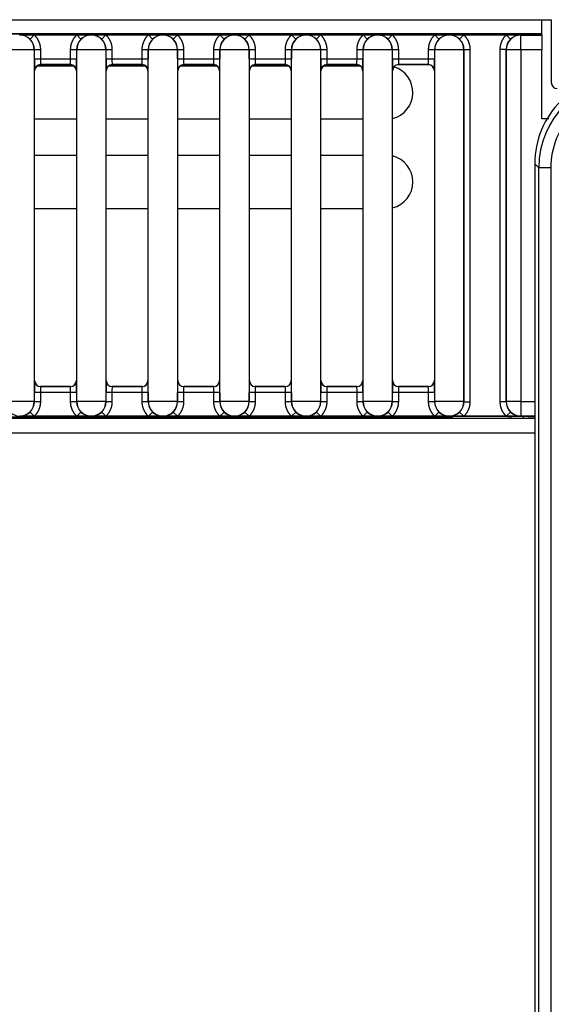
# Model space of a CAD drawing. Header units: millimetres. Extents: x -40 to 419, y 0 to 295.
# Tile 16 of 85: x 121.78 to 126.24, y 104.07 to 112.33. Entities that reach past the tile are written whole.
import ezdxf

# ---------------------------------------------------------------- set-up
doc = ezdxf.new("R2010")
doc.units = ezdxf.units.MM
doc.layers.add('BW4C_TWINTOWER_H', color=7, linetype='Continuous')
doc.layers.add('Standard', color=7, linetype='Continuous')

# ---------------------------------------------------------------- blocks, each defined once
blk = doc.blocks.new('SE3')
at = {"layer": 'BW4C_TWINTOWER_H', "color": 7, "linetype": 'Continuous'}
for p, q in [((111.1561, 112.3332), (126.1561, 112.3332)), ((126.1561, 112.3332), (126.2361, 112.3332)), ((126.1561, 112.2152), (126.1561, 112.3332)), ((126.2361, 112.3332), (126.2361, 111.8052)), ((126.1561, 112.2152), (109.7741, 112.2152)), ((125.3627, 112.2104), (110.4761, 112.2104)), ((121.7811, 112.2036), (121.7827, 112.2052)), ((121.7827, 112.2052), (121.9031, 112.2052)), ((121.868, 112.1696), (121.9031, 112.2052)), ((121.9031, 112.2052), (122.2592, 112.2052)), ((122.2943, 112.1696), (122.2592, 112.2052)), ((122.2592, 112.2052), (122.3796, 112.2052)), ((122.3796, 112.2052), (122.3811, 112.2036)), ((122.3811, 112.2036), (122.3827, 112.2052)), ((122.3827, 112.2052), (122.5031, 112.2052)), ((122.468, 112.1696), (122.5031, 112.2052)), ((122.5031, 112.2052), (122.8592, 112.2052)), ((122.8592, 112.2052), (122.9796, 112.2052)), ((122.8943, 112.1696), (122.8592, 112.2052)), ((122.9796, 112.2052), (122.9811, 112.2036)), ((122.9811, 112.2036), (122.9827, 112.2052)), ((122.9827, 112.2052), (123.1031, 112.2052)), ((123.068, 112.1696), (123.1031, 112.2052)), ((123.1031, 112.2052), (123.4592, 112.2052)), ((123.4943, 112.1696), (123.4592, 112.2052)), ((123.4592, 112.2052), (123.5796, 112.2052)), ((123.5796, 112.2052), (123.5811, 112.2036)), ((123.5811, 112.2036), (123.5827, 112.2052)), ((123.5827, 112.2052), (123.7031, 112.2052)), ((123.668, 112.1696), (123.7031, 112.2052)), ((123.7031, 112.2052), (124.0592, 112.2052)), ((124.0592, 112.2052), (124.1796, 112.2052)), ((124.0943, 112.1696), (124.0592, 112.2052)), ((124.1796, 112.2052), (124.1811, 112.2036)), ((124.1811, 112.2036), (124.1827, 112.2052)), ((124.1827, 112.2052), (124.3031, 112.2052)), ((124.268, 112.1696), (124.3031, 112.2052)), ((124.3031, 112.2052), (124.6592, 112.2052)), ((124.6592, 112.2052), (124.7796, 112.2052)), ((124.6943, 112.1696), (124.6592, 112.2052)), ((124.7796, 112.2052), (124.7811, 112.2036)), ((124.7811, 112.2036), (124.7827, 112.2052)), ((124.7827, 112.2052), (124.9031, 112.2052)), ((124.868, 112.1696), (124.9031, 112.2052)), ((124.9031, 112.2052), (125.2592, 112.2052)), ((125.0406, 112.2078), (125.1216, 112.2078)), ((125.2592, 112.2052), (125.3796, 112.2052)), ((125.2943, 112.1696), (125.2592, 112.2052)), ((125.3796, 112.2052), (125.3811, 112.2036)), ((125.3811, 112.2036), (125.3827, 112.2052)), ((125.3827, 112.2052), (125.5031, 112.2052)), ((125.4423, 112.2082), (125.4122, 112.2101)), ((125.468, 112.1696), (125.5031, 112.2052)), ((125.4918, 112.2078), (126.1561, 112.2078)), ((125.5031, 112.2052), (125.8592, 112.2052)), ((125.8592, 112.2052), (125.9796, 112.2052)), ((125.8943, 112.1696), (125.8592, 112.2052)), ((125.8791, 112.2152), (125.8791, 112.2078)), ((125.8961, 112.2152), (125.8961, 112.2078)), ((125.9796, 112.2052), (125.9811, 112.2036)), ((126.0042, 112.2078), (126.0042, 112.2152)), ((126.1561, 112.2078), (126.1561, 112.2036)), ((125.9811, 112.0815), (125.9811, 112.2036)), ((125.9811, 112.2036), (126.1561, 112.2036)), ((126.1561, 112.2036), (126.1561, 112.0815)), ((121.9033, 112.0815), (121.659, 112.0815)), ((121.9044, 112.0826), (121.9033, 112.0815)), ((121.9033, 112.0815), (121.9033, 109.1289)), ((121.9044, 112.0826), (121.9544, 112.0826)), ((121.9044, 112.0061), (121.9044, 112.0826)), ((121.9544, 112.0826), (121.9544, 112.0061)), ((122.2079, 112.0826), (122.2579, 112.0826)), ((122.2079, 112.0061), (122.2079, 112.0826)), ((122.259, 112.0815), (122.2579, 112.0826)), ((122.2579, 112.0826), (122.2579, 112.0061)), ((122.5033, 112.0815), (122.259, 112.0815)), ((122.259, 109.1289), (122.259, 112.0815)), ((122.5044, 112.0826), (122.5033, 112.0815)), ((122.5033, 112.0815), (122.5033, 109.1289)), ((122.5044, 112.0826), (122.5544, 112.0826)), ((122.5044, 112.0061), (122.5044, 112.0826)), ((122.5544, 112.0826), (122.5544, 112.0061)), ((122.8079, 112.0061), (122.8079, 112.0826)), ((122.8079, 112.0826), (122.8579, 112.0826)), ((122.859, 112.0815), (122.8579, 112.0826)), ((122.8579, 112.0826), (122.8579, 112.0061)), ((123.1033, 112.0815), (122.859, 112.0815)), ((122.859, 109.1289), (122.859, 112.0815)), ((123.1044, 112.0826), (123.1033, 112.0815)), ((123.1033, 112.0815), (123.1033, 109.1289)), ((123.1044, 112.0826), (123.1544, 112.0826)), ((123.1044, 112.0061), (123.1044, 112.0826)), ((123.1544, 112.0826), (123.1544, 112.0061)), ((123.4079, 112.0826), (123.4579, 112.0826)), ((123.4079, 112.0061), (123.4079, 112.0826)), ((123.4579, 112.0826), (123.4579, 112.0061)), ((123.459, 112.0815), (123.4579, 112.0826)), ((123.7033, 112.0815), (123.459, 112.0815)), ((123.459, 109.1289), (123.459, 112.0815)), ((123.7044, 112.0826), (123.7033, 112.0815)), ((123.7033, 112.0815), (123.7033, 109.1289)), ((123.7044, 112.0826), (123.7544, 112.0826)), ((123.7044, 112.0061), (123.7044, 112.0826)), ((123.7544, 112.0826), (123.7544, 112.0061)), ((124.0079, 112.0826), (124.0579, 112.0826)), ((124.0079, 112.0061), (124.0079, 112.0826)), ((124.0579, 112.0826), (124.0579, 112.0061)), ((124.059, 112.0815), (124.0579, 112.0826)), ((124.3033, 112.0815), (124.059, 112.0815)), ((124.059, 109.1289), (124.059, 112.0815)), ((124.3044, 112.0826), (124.3033, 112.0815)), ((124.3033, 112.0815), (124.3033, 109.1289)), ((124.3044, 112.0061), (124.3044, 112.0826)), ((124.3044, 112.0826), (124.3544, 112.0826)), ((124.3544, 112.0826), (124.3544, 112.0061)), ((124.6079, 112.0061), (124.6079, 112.0826)), ((124.6079, 112.0826), (124.6579, 112.0826)), ((124.659, 112.0815), (124.6579, 112.0826)), ((124.6579, 112.0826), (124.6579, 112.0061)), ((124.9033, 112.0815), (124.659, 112.0815)), ((124.659, 109.1289), (124.659, 112.0815)), ((124.9044, 112.0826), (124.9033, 112.0815)), ((124.9033, 112.0815), (124.9033, 109.1289)), ((124.9044, 112.0826), (124.9544, 112.0826)), ((124.9044, 112.0061), (124.9044, 112.0826)), ((124.9544, 112.0826), (124.9544, 112.0061)), ((125.2079, 112.0826), (125.2579, 112.0826)), ((125.2079, 112.0061), (125.2079, 112.0826)), ((125.2579, 112.0826), (125.2579, 112.0061)), ((125.259, 112.0815), (125.2579, 112.0826)), ((125.5033, 112.0815), (125.259, 112.0815)), ((125.259, 109.1289), (125.259, 112.0815)), ((125.5044, 112.0826), (125.5033, 112.0815)), ((125.5033, 112.0815), (125.5033, 109.1289)), ((125.5044, 109.1278), (125.5044, 112.0826)), ((125.5044, 112.0826), (125.5544, 112.0826)), ((125.5544, 112.0826), (125.5544, 109.1278)), ((125.8579, 112.0826), (125.8079, 112.0826)), ((125.8079, 109.1278), (125.8079, 112.0826)), ((125.8579, 112.0826), (125.8579, 109.1278)), ((125.859, 112.0815), (125.8579, 112.0826)), ((125.9811, 112.0815), (125.859, 112.0815)), ((125.859, 109.1289), (125.859, 112.0815)), ((125.9811, 112.0815), (125.9811, 109.1289)), ((126.1561, 112.0815), (125.9811, 112.0815)), ((126.1561, 111.5018), (126.1561, 112.0815)), ((121.9044, 112.0061), (121.9544, 112.0061)), ((121.9544, 112.0061), (122.2079, 112.0061)), ((122.2079, 112.0061), (122.2579, 112.0061)), ((122.5044, 112.0061), (122.5544, 112.0061)), ((122.5544, 112.0061), (122.8079, 112.0061)), ((122.8079, 112.0061), (122.8579, 112.0061)), ((123.1044, 112.0061), (123.1544, 112.0061)), ((123.1544, 112.0061), (123.4079, 112.0061)), ((123.4079, 112.0061), (123.4579, 112.0061)), ((123.7044, 112.0061), (123.7544, 112.0061)), ((123.7544, 112.0061), (124.0079, 112.0061)), ((124.0079, 112.0061), (124.0579, 112.0061)), ((124.3044, 112.0061), (124.3544, 112.0061)), ((124.3544, 112.0061), (124.6079, 112.0061)), ((124.6079, 112.0061), (124.6579, 112.0061)), ((124.9044, 112.0061), (124.9544, 112.0061)), ((124.9544, 112.0061), (125.2079, 112.0061)), ((125.2079, 112.0061), (125.2579, 112.0061)), ((121.9061, 111.9052), (121.9053, 111.9061)), ((121.9061, 109.3052), (121.9061, 111.9052)), ((121.929, 111.9472), (122.2333, 111.9472)), ((121.9553, 111.9561), (121.9561, 111.9552)), ((122.207, 111.9561), (121.9553, 111.9561)), ((122.2061, 111.9552), (121.9561, 111.9552)), ((122.2061, 111.9552), (122.207, 111.9561)), ((122.257, 111.9061), (122.2561, 111.9052)), ((122.2561, 111.9052), (122.2561, 109.3052)), ((122.5061, 111.9052), (122.5053, 111.9061)), ((122.5061, 109.3052), (122.5061, 111.9052)), ((122.529, 111.9472), (122.8333, 111.9472)), ((122.807, 111.9561), (122.5553, 111.9561)), ((122.5553, 111.9561), (122.5561, 111.9552)), ((122.8061, 111.9552), (122.5561, 111.9552)), ((122.8061, 111.9552), (122.807, 111.9561)), ((122.857, 111.9061), (122.8561, 111.9052)), ((122.8561, 111.9052), (122.8561, 109.3052)), ((123.1061, 111.9052), (123.1053, 111.9061)), ((123.1061, 109.3052), (123.1061, 111.9052)), ((123.129, 111.9472), (123.4333, 111.9472)), ((123.407, 111.9561), (123.1553, 111.9561)), ((123.1553, 111.9561), (123.1561, 111.9552)), ((123.4061, 111.9552), (123.1561, 111.9552)), ((123.4061, 111.9552), (123.407, 111.9561)), ((123.457, 111.9061), (123.4561, 111.9052)), ((123.4561, 111.9052), (123.4561, 109.3052)), ((123.7061, 111.9052), (123.7053, 111.9061)), ((123.7061, 109.3052), (123.7061, 111.9052)), ((123.729, 111.9472), (124.0333, 111.9472)), ((124.007, 111.9561), (123.7553, 111.9561)), ((123.7553, 111.9561), (123.7561, 111.9552)), ((124.0061, 111.9552), (123.7561, 111.9552)), ((124.0061, 111.9552), (124.007, 111.9561)), ((124.057, 111.9061), (124.0561, 111.9052)), ((124.0561, 111.9052), (124.0561, 109.3052)), ((124.3061, 111.9052), (124.3053, 111.9061)), ((124.3061, 109.3052), (124.3061, 111.9052)), ((124.329, 111.9472), (124.6333, 111.9472)), ((124.607, 111.9561), (124.3553, 111.9561)), ((124.3553, 111.9561), (124.3561, 111.9552)), ((124.6061, 111.9552), (124.3561, 111.9552)), ((124.6061, 111.9552), (124.607, 111.9561)), ((124.657, 111.9061), (124.6561, 111.9052)), ((124.6561, 111.9052), (124.6561, 109.3052)), ((124.9061, 111.9052), (124.9053, 111.9061)), ((124.9061, 109.3052), (124.9061, 111.9052)), ((124.9553, 111.9561), (124.9561, 111.9552)), ((125.207, 111.9561), (124.9553, 111.9561)), ((125.2061, 111.9552), (124.9561, 111.9552)), ((125.2061, 111.9552), (125.207, 111.9561)), ((125.257, 111.9061), (125.2561, 111.9052)), ((125.2561, 111.9052), (125.2561, 109.3052)), ((122.2561, 111.4972), (121.9061, 111.4972)), ((122.8561, 111.4972), (122.5061, 111.4972)), ((123.4561, 111.4972), (123.1061, 111.4972)), ((124.0561, 111.4972), (123.7061, 111.4972)), ((124.6561, 111.4972), (124.3061, 111.4972)), ((126.1561, 111.5027), (126.217, 111.5027)), ((126.2164, 111.5018), (126.1561, 111.5018)), ((121.9061, 111.1972), (122.2561, 111.1972)), ((122.5061, 111.1972), (122.8561, 111.1972)), ((123.1061, 111.1972), (123.4561, 111.1972)), ((123.7061, 111.1972), (124.0561, 111.1972)), ((124.3061, 111.1972), (124.6561, 111.1972)), ((126.1312, 111.0911), (126.098, 111.1244)), ((126.098, 111.1244), (126.098, 70.9766)), ((126.1312, 71.0099), (126.1312, 111.0911)), ((126.2311, 111.0911), (126.1312, 111.0911)), ((126.2311, 111.0911), (126.2311, 71.0099)), ((122.2561, 110.7472), (121.9061, 110.7472)), ((122.8561, 110.7472), (122.5061, 110.7472)), ((123.4561, 110.7472), (123.1061, 110.7472)), ((124.0561, 110.7472), (123.7061, 110.7472)), ((124.6561, 110.7472), (124.3061, 110.7472)), ((121.9053, 109.3043), (121.9061, 109.3052)), ((121.9561, 109.2552), (121.9553, 109.2543)), ((121.9553, 109.2543), (122.207, 109.2543)), ((122.2061, 109.2552), (121.9561, 109.2552)), ((122.207, 109.2543), (122.2061, 109.2552)), ((122.2561, 109.3052), (122.257, 109.3043)), ((122.5053, 109.3043), (122.5061, 109.3052)), ((122.5561, 109.2552), (122.5553, 109.2543)), ((122.5553, 109.2543), (122.807, 109.2543)), ((122.8061, 109.2552), (122.5561, 109.2552)), ((122.807, 109.2543), (122.8061, 109.2552)), ((122.8561, 109.3052), (122.857, 109.3043)), ((123.1053, 109.3043), (123.1061, 109.3052)), ((123.1561, 109.2552), (123.1553, 109.2543)), ((123.1553, 109.2543), (123.407, 109.2543)), ((123.4061, 109.2552), (123.1561, 109.2552)), ((123.407, 109.2543), (123.4061, 109.2552)), ((123.4561, 109.3052), (123.457, 109.3043)), ((123.7053, 109.3043), (123.7061, 109.3052)), ((123.7561, 109.2552), (123.7553, 109.2543)), ((123.7553, 109.2543), (124.007, 109.2543)), ((124.0061, 109.2552), (123.7561, 109.2552)), ((124.007, 109.2543), (124.0061, 109.2552)), ((124.0561, 109.3052), (124.057, 109.3043)), ((124.3053, 109.3043), (124.3061, 109.3052)), ((124.3561, 109.2552), (124.3553, 109.2543)), ((124.3553, 109.2543), (124.607, 109.2543)), ((124.6061, 109.2552), (124.3561, 109.2552)), ((124.607, 109.2543), (124.6061, 109.2552)), ((124.6561, 109.3052), (124.657, 109.3043)), ((124.9053, 109.3043), (124.9061, 109.3052)), ((124.9561, 109.2552), (124.9553, 109.2543)), ((124.9553, 109.2543), (125.207, 109.2543)), ((125.2061, 109.2552), (124.9561, 109.2552)), ((125.207, 109.2543), (125.2061, 109.2552)), ((125.2561, 109.3052), (125.257, 109.3043)), ((121.9544, 109.2043), (121.9044, 109.2043)), ((121.9044, 109.1278), (121.9044, 109.2043)), ((122.2079, 109.2043), (121.9544, 109.2043)), ((121.9544, 109.2043), (121.9544, 109.1278)), ((122.2579, 109.2043), (122.2079, 109.2043)), ((122.2079, 109.1278), (122.2079, 109.2043)), ((122.2579, 109.2043), (122.2579, 109.1278)), ((122.5544, 109.2043), (122.5044, 109.2043)), ((122.5044, 109.1278), (122.5044, 109.2043)), ((122.5544, 109.2043), (122.5544, 109.1278)), ((122.8079, 109.2043), (122.5544, 109.2043)), ((122.8079, 109.1278), (122.8079, 109.2043)), ((122.8579, 109.2043), (122.8079, 109.2043)), ((122.8579, 109.2043), (122.8579, 109.1278)), ((123.1544, 109.2043), (123.1044, 109.2043)), ((123.1044, 109.1278), (123.1044, 109.2043)), ((123.4079, 109.2043), (123.1544, 109.2043)), ((123.1544, 109.2043), (123.1544, 109.1278)), ((123.4579, 109.2043), (123.4079, 109.2043)), ((123.4079, 109.1278), (123.4079, 109.2043)), ((123.4579, 109.2043), (123.4579, 109.1278)), ((123.7544, 109.2043), (123.7044, 109.2043)), ((123.7044, 109.1278), (123.7044, 109.2043)), ((124.0079, 109.2043), (123.7544, 109.2043)), ((123.7544, 109.2043), (123.7544, 109.1278)), ((124.0579, 109.2043), (124.0079, 109.2043)), ((124.0079, 109.1278), (124.0079, 109.2043)), ((124.0579, 109.2043), (124.0579, 109.1278)), ((124.3044, 109.1278), (124.3044, 109.2043)), ((124.3544, 109.2043), (124.3044, 109.2043)), ((124.6079, 109.2043), (124.3544, 109.2043)), ((124.3544, 109.2043), (124.3544, 109.1278)), ((124.6579, 109.2043), (124.6079, 109.2043)), ((124.6079, 109.1278), (124.6079, 109.2043)), ((124.6579, 109.2043), (124.6579, 109.1278)), ((124.9044, 109.1278), (124.9044, 109.2043)), ((124.9544, 109.2043), (124.9044, 109.2043)), ((125.2079, 109.2043), (124.9544, 109.2043)), ((124.9544, 109.2043), (124.9544, 109.1278)), ((125.2579, 109.2043), (125.2079, 109.2043)), ((125.2079, 109.1278), (125.2079, 109.2043)), ((125.2579, 109.2043), (125.2579, 109.1278)), ((121.9033, 109.1289), (121.659, 109.1289)), ((121.9033, 109.1289), (121.9044, 109.1278)), ((121.9544, 109.1278), (121.9044, 109.1278)), ((122.2579, 109.1278), (122.2079, 109.1278)), ((122.2579, 109.1278), (122.259, 109.1289)), ((122.5033, 109.1289), (122.259, 109.1289)), ((122.5033, 109.1289), (122.5044, 109.1278)), ((122.5544, 109.1278), (122.5044, 109.1278)), ((122.8579, 109.1278), (122.8079, 109.1278)), ((122.8579, 109.1278), (122.859, 109.1289)), ((123.1033, 109.1289), (122.859, 109.1289)), ((123.1033, 109.1289), (123.1044, 109.1278)), ((123.1544, 109.1278), (123.1044, 109.1278)), ((123.4579, 109.1278), (123.4079, 109.1278)), ((123.4579, 109.1278), (123.459, 109.1289)), ((123.7033, 109.1289), (123.459, 109.1289)), ((123.7033, 109.1289), (123.7044, 109.1278)), ((123.7544, 109.1278), (123.7044, 109.1278)), ((124.0579, 109.1278), (124.0079, 109.1278)), ((124.0579, 109.1278), (124.059, 109.1289)), ((124.3033, 109.1289), (124.059, 109.1289)), ((124.3033, 109.1289), (124.3044, 109.1278)), ((124.3544, 109.1278), (124.3044, 109.1278)), ((124.6579, 109.1278), (124.6079, 109.1278)), ((124.6579, 109.1278), (124.659, 109.1289)), ((124.9033, 109.1289), (124.659, 109.1289)), ((124.9033, 109.1289), (124.9044, 109.1278)), ((124.9544, 109.1278), (124.9044, 109.1278)), ((125.2579, 109.1278), (125.2079, 109.1278)), ((125.2579, 109.1278), (125.259, 109.1289)), ((125.5033, 109.1289), (125.259, 109.1289)), ((125.5033, 109.1289), (125.5044, 109.1278)), ((125.5044, 109.1278), (125.5544, 109.1278)), ((125.8579, 109.1278), (125.8079, 109.1278)), ((125.8579, 109.1278), (125.859, 109.1289)), ((125.9811, 109.1289), (125.859, 109.1289)), ((125.9811, 109.1289), (125.9811, 109.0068)), ((125.9811, 109.1289), (126.098, 109.1289)), ((126.098, 108.9852), (109.7641, 108.9852)), ((110.4761, 109), (125.3627, 109)), ((121.7827, 109.0052), (121.7811, 109.0068)), ((121.9031, 109.0052), (121.7827, 109.0052)), ((121.868, 109.0408), (121.9031, 109.0052)), ((122.2592, 109.0052), (121.9031, 109.0052)), ((122.2943, 109.0408), (122.2592, 109.0052)), ((122.3796, 109.0052), (122.2592, 109.0052)), ((122.3811, 109.0068), (122.3796, 109.0052)), ((122.3827, 109.0052), (122.3811, 109.0068)), ((122.5031, 109.0052), (122.3827, 109.0052)), ((122.468, 109.0408), (122.5031, 109.0052)), ((122.8592, 109.0052), (122.5031, 109.0052)), ((122.8943, 109.0408), (122.8592, 109.0052)), ((122.9796, 109.0052), (122.8592, 109.0052)), ((122.9811, 109.0068), (122.9796, 109.0052)), ((122.9827, 109.0052), (122.9811, 109.0068)), ((123.1031, 109.0052), (122.9827, 109.0052)), ((123.068, 109.0408), (123.1031, 109.0052)), ((123.4592, 109.0052), (123.1031, 109.0052)), ((123.4943, 109.0408), (123.4592, 109.0052)), ((123.5796, 109.0052), (123.4592, 109.0052)), ((123.5811, 109.0068), (123.5796, 109.0052)), ((123.5827, 109.0052), (123.5811, 109.0068)), ((123.7031, 109.0052), (123.5827, 109.0052)), ((123.668, 109.0408), (123.7031, 109.0052)), ((124.0592, 109.0052), (123.7031, 109.0052)), ((124.0943, 109.0408), (124.0592, 109.0052)), ((124.1796, 109.0052), (124.0592, 109.0052)), ((124.1811, 109.0068), (124.1796, 109.0052)), ((124.1827, 109.0052), (124.1811, 109.0068)), ((124.3031, 109.0052), (124.1827, 109.0052)), ((124.268, 109.0408), (124.3031, 109.0052)), ((124.6592, 109.0052), (124.3031, 109.0052)), ((124.6943, 109.0408), (124.6592, 109.0052)), ((124.7796, 109.0052), (124.6592, 109.0052)), ((124.7811, 109.0068), (124.7796, 109.0052)), ((124.7827, 109.0052), (124.7811, 109.0068)), ((124.9031, 109.0052), (124.7827, 109.0052)), ((124.868, 109.0408), (124.9031, 109.0052)), ((125.2592, 109.0052), (124.9031, 109.0052)), ((125.2943, 109.0408), (125.2592, 109.0052)), ((125.3796, 109.0052), (125.2592, 109.0052)), ((125.3811, 109.0068), (125.3796, 109.0052)), ((125.3827, 109.0052), (125.3811, 109.0068)), ((125.5031, 109.0052), (125.3827, 109.0052)), ((125.4423, 109.0022), (125.4122, 109.0004)), ((125.468, 109.0408), (125.5031, 109.0052)), ((126.0424, 109.0026), (125.4918, 109.0026)), ((125.8592, 109.0052), (125.5031, 109.0052)), ((125.8943, 109.0408), (125.8592, 109.0052)), ((125.9796, 109.0052), (125.8592, 109.0052)), ((125.8791, 109.0026), (125.8791, 108.9852)), ((125.8961, 109.0026), (125.8961, 108.9852)), ((125.9811, 109.0068), (125.9796, 109.0052)), ((126.098, 109.0068), (125.9811, 109.0068)), ((126.0042, 108.9852), (126.0042, 109.0026)), ((126.098, 109.0033), (126.0919, 109.003)), ((109.7641, 108.8672), (126.098, 108.8672))]:
    blk.add_line(p, q, dxfattribs=at)
for centre, radius, start, end in [((121.7816, 112.0825), 0.1227, 45.22036, 89.48453), ((122.3807, 112.0826), 0.1227, 90.50912, 134.78598), ((122.3816, 112.0825), 0.1227, 45.22036, 89.48453), ((122.9807, 112.0826), 0.1227, 90.50912, 134.78598), ((122.9816, 112.0825), 0.1227, 45.22036, 89.48453), ((123.5807, 112.0826), 0.1227, 90.50912, 134.78598), ((123.5816, 112.0825), 0.1227, 45.22036, 89.48453), ((124.1807, 112.0826), 0.1227, 90.50912, 134.78598), ((124.1816, 112.0825), 0.1227, 45.22036, 89.48453), ((124.7807, 112.0826), 0.1227, 90.50912, 134.78598), ((124.7816, 112.0825), 0.1227, 45.22036, 89.48453), ((125.3807, 112.0826), 0.1227, 90.50912, 134.78598), ((125.3816, 112.0825), 0.1227, 45.22036, 89.48453), ((125.9807, 112.0826), 0.1227, 90.50912, 134.78598), ((121.7811, 112.0815), 0.1221, 0.00436, 89.99567), ((121.7823, 112.0826), 0.1221, 0.00128, 45.39621), ((122.38, 112.0826), 0.1221, 134.60379, 179.99872), ((122.3812, 112.0815), 0.1221, 90.00436, 179.99564), ((122.3811, 112.0815), 0.1221, 0.00436, 89.99567), ((122.3823, 112.0826), 0.1221, 0.00128, 45.39621), ((122.98, 112.0826), 0.1221, 134.60379, 179.99872), ((122.9812, 112.0815), 0.1221, 90.00436, 179.99564), ((122.9811, 112.0815), 0.1221, 0.00436, 89.99567), ((122.9823, 112.0826), 0.1221, 0.00128, 45.39621), ((123.58, 112.0826), 0.1221, 134.60379, 179.99872), ((123.5812, 112.0815), 0.1221, 90.00436, 179.99564), ((123.5811, 112.0815), 0.1221, 0.00436, 89.99567), ((123.5823, 112.0826), 0.1221, 0.00128, 45.39621), ((124.18, 112.0826), 0.1221, 134.60379, 179.99872), ((124.1812, 112.0815), 0.1221, 90.00436, 179.99564), ((124.1811, 112.0815), 0.1221, 0.00436, 89.99567), ((124.1823, 112.0826), 0.1221, 0.00128, 45.39621), ((124.78, 112.0826), 0.1221, 134.60379, 179.99872), ((124.7812, 112.0815), 0.1221, 90.00436, 179.99564), ((124.7811, 112.0815), 0.1221, 0.00436, 89.99567), ((124.7823, 112.0826), 0.1221, 0.00128, 45.39621), ((125.38, 112.0826), 0.1221, 134.60379, 179.99872), ((125.3812, 112.0815), 0.1221, 90.00436, 179.99564), ((125.3811, 112.0815), 0.1221, 0.00436, 89.99567), ((125.3823, 112.0826), 0.1221, 0.00128, 45.39621), ((125.98, 112.0826), 0.1221, 134.60379, 179.99872), ((125.9812, 112.0815), 0.1221, 90.00436, 179.99564), ((124.8292, 111.9814), 2.9249, 179.51615, 181.47516), ((122.725, 111.9944), 0.7707, 179.13211, 182.85037), ((121.4393, 111.9944), 0.7686, 357.1447, 0.87283), ((119.3331, 111.9814), 2.9249, 358.52484, 0.48385), ((125.4292, 111.9814), 2.9249, 179.51615, 181.47516), ((123.325, 111.9944), 0.7707, 179.13211, 182.85037), ((122.0393, 111.9944), 0.7686, 357.1447, 0.87283), ((119.9331, 111.9814), 2.9249, 358.52484, 0.48385), ((126.0292, 111.9814), 2.9249, 179.51615, 181.47516), ((123.925, 111.9944), 0.7707, 179.13211, 182.85037), ((122.6393, 111.9944), 0.7686, 357.1447, 0.87283), ((120.5331, 111.9814), 2.9249, 358.52484, 0.48385), ((126.6292, 111.9814), 2.9249, 179.51615, 181.47516), ((124.525, 111.9944), 0.7707, 179.13211, 182.85037), ((123.2393, 111.9944), 0.7686, 357.1447, 0.87283), ((121.1331, 111.9814), 2.9249, 358.52484, 0.48385), ((127.2292, 111.9814), 2.9249, 179.51615, 181.47516), ((125.125, 111.9944), 0.7707, 179.13211, 182.85037), ((123.8393, 111.9944), 0.7686, 357.1447, 0.87283), ((121.7331, 111.9814), 2.9249, 358.52484, 0.48385), ((127.8292, 111.9814), 2.9249, 179.51615, 181.47516), ((125.725, 111.9944), 0.7707, 179.13211, 182.85037), ((124.4393, 111.9944), 0.7686, 357.1447, 0.87283), ((122.3331, 111.9814), 2.9249, 358.52484, 0.48385), ((121.9553, 111.9061), 0.05, 90.00527, 179.99473), ((122.207, 111.9061), 0.05, 0.00527, 89.99473), ((122.5553, 111.9061), 0.05, 90.00527, 179.99473), ((122.807, 111.9061), 0.05, 0.00527, 89.99473), ((123.1553, 111.9061), 0.05, 90.00527, 179.99473), ((123.407, 111.9061), 0.05, 0.00527, 89.99473), ((123.7553, 111.9061), 0.05, 90.00527, 179.99473), ((124.007, 111.9061), 0.05, 0.00527, 89.99473), ((124.3553, 111.9061), 0.05, 90.00527, 179.99473), ((124.607, 111.9061), 0.05, 0.00527, 89.99473), ((124.9553, 111.9061), 0.05, 90.00527, 179.99473), ((124.8511, 111.7222), 0.225, 284.149, 72.80135), ((125.207, 111.9061), 0.05, 0.00527, 89.99473), ((126.8424, 111.1244), 0.7445, 89.99613, 180.00387), ((126.8758, 111.0911), 0.7446, 90.00257, 179.99743), ((126.2861, 111.8052), 0.05, 180, 270), ((124.8511, 110.9722), 0.225, 284.149, 75.851), ((124.8292, 109.229), 2.9249, 178.52484, 180.48385), ((121.9553, 109.3043), 0.05, 180.00527, 269.99473), ((122.723, 109.216), 0.7686, 177.1447, 180.87283), ((122.207, 109.3043), 0.05, 270.00527, 359.99473), ((121.4373, 109.216), 0.7707, 359.13211, 2.85037), ((119.3331, 109.229), 2.9249, 359.51615, 1.47516), ((125.4292, 109.229), 2.9249, 178.52484, 180.48385), ((122.5553, 109.3043), 0.05, 180.00527, 269.99473), ((123.323, 109.216), 0.7686, 177.1447, 180.87283), ((122.807, 109.3043), 0.05, 270.00527, 359.99473), ((122.0373, 109.216), 0.7707, 359.13211, 2.85037), ((119.9331, 109.229), 2.9249, 359.51615, 1.47516), ((126.0292, 109.229), 2.9249, 178.52484, 180.48385), ((123.1553, 109.3043), 0.05, 180.00527, 269.99473), ((123.923, 109.216), 0.7686, 177.1447, 180.87283), ((123.407, 109.3043), 0.05, 270.00527, 359.99473), ((122.6373, 109.216), 0.7707, 359.13211, 2.85037), ((120.5331, 109.229), 2.9249, 359.51615, 1.47516), ((126.6292, 109.229), 2.9249, 178.52484, 180.48385), ((123.7553, 109.3043), 0.05, 180.00527, 269.99473), ((124.523, 109.216), 0.7686, 177.1447, 180.87283), ((124.007, 109.3043), 0.05, 270.00527, 359.99473), ((123.2373, 109.216), 0.7707, 359.13211, 2.85037), ((121.1331, 109.229), 2.9249, 359.51615, 1.47516), ((127.2292, 109.229), 2.9249, 178.52484, 180.48385), ((124.3553, 109.3043), 0.05, 180.00527, 269.99473), ((125.123, 109.216), 0.7686, 177.1447, 180.87283), ((124.607, 109.3043), 0.05, 270.00527, 359.99473), ((123.8373, 109.216), 0.7707, 359.13211, 2.85037), ((121.7331, 109.229), 2.9249, 359.51615, 1.47516), ((127.8292, 109.229), 2.9249, 178.52484, 180.48385), ((124.9553, 109.3043), 0.05, 180.00527, 269.99473), ((125.723, 109.216), 0.7686, 177.1447, 180.87283), ((125.207, 109.3043), 0.05, 270.00527, 359.99473), ((124.4373, 109.216), 0.7707, 359.13211, 2.85037), ((122.3331, 109.229), 2.9249, 359.51615, 1.47516), ((121.7812, 109.1289), 0.1221, 180.00436, 269.99567), ((121.7811, 109.1289), 0.1221, 270.00436, 359.99564), ((121.7823, 109.1278), 0.1221, 314.60379, 359.99872), ((122.38, 109.1278), 0.1221, 180.00128, 225.39621), ((122.3812, 109.1289), 0.1221, 180.00436, 269.99567), ((122.3811, 109.1289), 0.1221, 270.00436, 359.99564), ((122.3823, 109.1278), 0.1221, 314.60379, 359.99872), ((122.98, 109.1278), 0.1221, 180.00128, 225.39621), ((122.9812, 109.1289), 0.1221, 180.00436, 269.99567), ((122.9811, 109.1289), 0.1221, 270.00436, 359.99564), ((122.9823, 109.1278), 0.1221, 314.60379, 359.99872), ((123.58, 109.1278), 0.1221, 180.00128, 225.39621), ((123.5812, 109.1289), 0.1221, 180.00436, 269.99567), ((123.5811, 109.1289), 0.1221, 270.00436, 359.99564), ((123.5823, 109.1278), 0.1221, 314.60379, 359.99872), ((124.18, 109.1278), 0.1221, 180.00128, 225.39621), ((124.1812, 109.1289), 0.1221, 180.00436, 269.99567), ((124.1811, 109.1289), 0.1221, 270.00436, 359.99564), ((124.1823, 109.1278), 0.1221, 314.60379, 359.99872), ((124.78, 109.1278), 0.1221, 180.00128, 225.39621), ((124.7812, 109.1289), 0.1221, 180.00436, 269.99567), ((124.7811, 109.1289), 0.1221, 270.00436, 359.99564), ((124.7823, 109.1278), 0.1221, 314.60379, 359.99872), ((125.38, 109.1278), 0.1221, 180.00128, 225.39621), ((125.3812, 109.1289), 0.1221, 180.00436, 269.99567), ((125.3811, 109.1289), 0.1221, 270.00436, 359.99564), ((125.3823, 109.1278), 0.1221, 314.60379, 359.99872), ((125.98, 109.1278), 0.1221, 180.00128, 225.39621), ((125.9812, 109.1289), 0.1221, 180.00436, 269.99564), ((121.7816, 109.1279), 0.1227, 270.50912, 314.78598), ((122.3807, 109.1279), 0.1227, 225.22036, 269.48453), ((122.3816, 109.1279), 0.1227, 270.50912, 314.78598), ((122.9807, 109.1279), 0.1227, 225.22036, 269.48453), ((122.9816, 109.1279), 0.1227, 270.50912, 314.78598), ((123.5807, 109.1279), 0.1227, 225.22036, 269.48453), ((123.5816, 109.1279), 0.1227, 270.50912, 314.78598), ((124.1807, 109.1279), 0.1227, 225.22036, 269.48453), ((124.1816, 109.1279), 0.1227, 270.50912, 314.78598), ((124.7807, 109.1279), 0.1227, 225.22036, 269.48453), ((124.7816, 109.1279), 0.1227, 270.50912, 314.78598), ((125.3807, 109.1279), 0.1227, 225.22036, 269.48453), ((125.3816, 109.1279), 0.1227, 270.50912, 314.78598), ((125.9807, 109.1279), 0.1227, 225.22036, 269.48453)]:
    blk.add_arc(centre, radius, start, end, dxfattribs=at)
for centre, major_axis, ratio, start_param, end_param in [((125.0811, 112.208), (0.0437, 0), 0.012941, -0.384539, 3.526131), ((125.3627, 112.21), (0.05, 0), 0.008727, 0.139626, 1.570796), ((125.4918, 112.2083), (0.05, 0), 0.008727, 3.281219, 4.712389), ((121.9561, 111.9052), (0.0354, -0.0354), 0.999924, 2.356233, 3.926953), ((122.2061, 111.9052), (-0.0354, -0.0354), 0.999924, 2.356233, 3.926953), ((122.5561, 111.9052), (0.0354, -0.0354), 0.999924, 2.356233, 3.926953), ((122.8061, 111.9052), (-0.0354, -0.0354), 0.999924, 2.356233, 3.926953), ((123.1561, 111.9052), (0.0354, -0.0354), 0.999924, 2.356233, 3.926953), ((123.4061, 111.9052), (-0.0354, -0.0354), 0.999924, 2.356233, 3.926953), ((123.7561, 111.9052), (0.0354, -0.0354), 0.999924, 2.356233, 3.926953), ((124.0061, 111.9052), (-0.0354, -0.0354), 0.999924, 2.356233, 3.926953), ((124.3561, 111.9052), (0.0354, -0.0354), 0.999924, 2.356233, 3.926953), ((124.6061, 111.9052), (-0.0354, -0.0354), 0.999924, 2.356233, 3.926953), ((124.9561, 111.9052), (0.0354, -0.0354), 0.999924, 2.356233, 3.926953), ((125.2061, 111.9052), (-0.0354, -0.0354), 0.999924, 2.356233, 3.926953), ((121.9561, 109.3052), (0.0354, 0.0354), 0.999924, 2.356233, 3.926953), ((122.2061, 109.3052), (-0.0354, 0.0354), 0.999924, 2.356233, 3.926953), ((122.5561, 109.3052), (0.0354, 0.0354), 0.999924, 2.356233, 3.926953), ((122.8061, 109.3052), (-0.0354, 0.0354), 0.999924, 2.356233, 3.926953), ((123.1561, 109.3052), (0.0354, 0.0354), 0.999924, 2.356233, 3.926953), ((123.4061, 109.3052), (-0.0354, 0.0354), 0.999924, 2.356233, 3.926953), ((123.7561, 109.3052), (0.0354, 0.0354), 0.999924, 2.356233, 3.926953), ((124.0061, 109.3052), (-0.0354, 0.0354), 0.999924, 2.356233, 3.926953), ((124.3561, 109.3052), (0.0354, 0.0354), 0.999924, 2.356233, 3.926953), ((124.6061, 109.3052), (-0.0354, 0.0354), 0.999924, 2.356233, 3.926953), ((124.9561, 109.3052), (0.0354, 0.0354), 0.999924, 2.356233, 3.926953), ((125.2061, 109.3052), (-0.0354, 0.0354), 0.999924, 2.356233, 3.926953), ((125.3627, 109.0004), (-0.05, 0), 0.008727, 1.570796, 3.001966), ((125.4918, 109.0022), (-0.05, 0), 0.008727, 4.712389, 6.143559), ((126.0424, 109.003), (-0.05, 0), 0.008727, 1.570796, 3.001966)]:
    blk.add_ellipse(centre, major_axis=major_axis, ratio=ratio, start_param=start_param, end_param=end_param, dxfattribs=at)
for points in [[(121.9031, 112.2052), (121.9277, 112.181), (121.9411, 112.1491), (121.9544, 112.1172), (121.9544, 112.0826)], [(122.2079, 112.0826), (122.2079, 112.1172), (122.2212, 112.1491), (122.2345, 112.1809), (122.2592, 112.2052)], [(122.5031, 112.2052), (122.5277, 112.181), (122.5411, 112.1491), (122.5544, 112.1172), (122.5544, 112.0826)], [(122.8079, 112.0826), (122.8079, 112.1172), (122.8212, 112.1491), (122.8345, 112.1809), (122.8592, 112.2052)], [(123.1031, 112.2052), (123.1277, 112.181), (123.1411, 112.1491), (123.1544, 112.1172), (123.1544, 112.0826)], [(123.4079, 112.0826), (123.4079, 112.1172), (123.4212, 112.1491), (123.4345, 112.1809), (123.4592, 112.2052)], [(123.7031, 112.2052), (123.7277, 112.181), (123.7411, 112.1491), (123.7544, 112.1172), (123.7544, 112.0826)], [(124.0079, 112.0826), (124.0079, 112.1172), (124.0212, 112.1491), (124.0345, 112.1809), (124.0592, 112.2052)], [(124.3031, 112.2052), (124.3277, 112.181), (124.3411, 112.1491), (124.3544, 112.1172), (124.3544, 112.0826)], [(124.6079, 112.0826), (124.6079, 112.1172), (124.6212, 112.1491), (124.6345, 112.1809), (124.6592, 112.2052)], [(124.9031, 112.2052), (124.9277, 112.181), (124.9411, 112.1491), (124.9544, 112.1172), (124.9544, 112.0826)], [(125.2079, 112.0826), (125.2079, 112.1172), (125.2212, 112.1491), (125.2345, 112.1809), (125.2592, 112.2052)], [(125.5031, 112.2052), (125.5277, 112.181), (125.5411, 112.1491), (125.5544, 112.1172), (125.5544, 112.0826)], [(125.8079, 112.0826), (125.8079, 112.1172), (125.8212, 112.1491), (125.8345, 112.1809), (125.8592, 112.2052)], [(121.9544, 109.1278), (121.9544, 109.0932), (121.9411, 109.0613), (121.9278, 109.0295), (121.9031, 109.0052)], [(122.2592, 109.0052), (122.2346, 109.0295), (122.2212, 109.0613), (122.2079, 109.0932), (122.2079, 109.1278)], [(122.5544, 109.1278), (122.5544, 109.0932), (122.5411, 109.0613), (122.5278, 109.0295), (122.5031, 109.0052)], [(122.8592, 109.0052), (122.8346, 109.0295), (122.8212, 109.0613), (122.8079, 109.0932), (122.8079, 109.1278)], [(123.1544, 109.1278), (123.1544, 109.0932), (123.1411, 109.0613), (123.1278, 109.0295), (123.1031, 109.0052)], [(123.4592, 109.0052), (123.4346, 109.0295), (123.4212, 109.0613), (123.4079, 109.0932), (123.4079, 109.1278)], [(123.7544, 109.1278), (123.7544, 109.0932), (123.7411, 109.0613), (123.7278, 109.0295), (123.7031, 109.0052)], [(124.0592, 109.0052), (124.0346, 109.0295), (124.0212, 109.0613), (124.0079, 109.0932), (124.0079, 109.1278)], [(124.3544, 109.1278), (124.3544, 109.0932), (124.3411, 109.0613), (124.3278, 109.0295), (124.3031, 109.0052)], [(124.6592, 109.0052), (124.6346, 109.0295), (124.6212, 109.0613), (124.6079, 109.0932), (124.6079, 109.1278)], [(124.9544, 109.1278), (124.9544, 109.0932), (124.9411, 109.0613), (124.9278, 109.0295), (124.9031, 109.0052)], [(125.2592, 109.0052), (125.2346, 109.0295), (125.2212, 109.0613), (125.2079, 109.0932), (125.2079, 109.1278)], [(125.5544, 109.1278), (125.5544, 109.0932), (125.5411, 109.0613), (125.5278, 109.0295), (125.5031, 109.0052)], [(125.8592, 109.0052), (125.8346, 109.0295), (125.8212, 109.0613), (125.8079, 109.0932), (125.8079, 109.1278)]]:
    blk.add_open_spline(points, degree=2, knots=[0, 0, 0, 0.5, 0.5, 1, 1, 1], dxfattribs=at)
blk.add_open_spline([(126.8757, 111.7357), (126.7064, 111.7357), (126.371, 111.5958), (126.2311, 111.2606), (126.2311, 111.0911)], degree=3, dxfattribs=at)

msp = doc.modelspace()

# ---------------------------------------------------------------- block references
at = {"layer": 'Standard'}
msp.add_blockref('SE3', (0, 0), dxfattribs=at)

doc.saveas('drawing.dxf')
